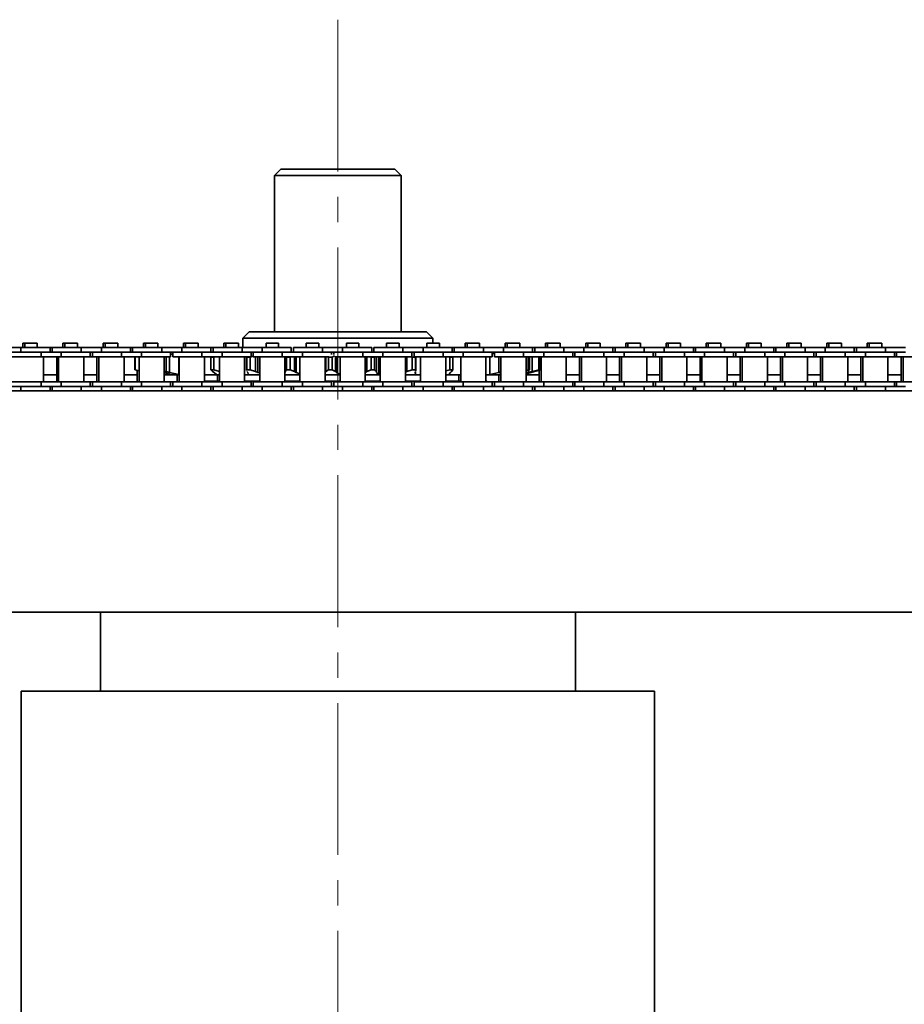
# Model space of a CAD drawing. Header units: millimetres. Extents: x -14862 to 14862, y -10512 to 10512.
# Tile 100 of 199: x -1864 to -1585, y -370 to -59. Entities that reach past the tile are written whole.
import ezdxf

# ---------------------------------------------------------------- set-up
doc = ezdxf.new("R2010")
doc.units = ezdxf.units.MM
doc.header["$LTSCALE"] = 4
doc.linetypes.add('点画线', pattern=[18, 12, -2, 2, -2])
doc.layers.add('中心线层', color=1, linetype='点画线', lineweight=18)
doc.layers.add('几何体', color=7, linetype='Continuous', lineweight=35)

msp = doc.modelspace()

# ---------------------------------------------------------------- linework, layer by layer
at = {"layer": '中心线层'}
msp.add_line((-1763.859, -58.603), (-1763.859, -2808.181), dxfattribs=at)
at = {"layer": '几何体'}
for p, q in [((-1781.859, -105.88), (-1783.859, -107.88)), ((-1783.859, -107.88), (-1783.859, -157.273)), ((-1770.346, -107.88), (-1783.859, -107.88)), ((-1781.859, -105.88), (-1769.697, -105.88)), ((-1743.859, -107.88), (-1770.346, -107.88)), ((-1769.697, -105.88), (-1745.859, -105.88)), ((-1743.859, -107.88), (-1745.859, -105.88)), ((-1743.859, -157.273), (-1743.859, -107.88)), ((-1791.859, -157.273), (-1793.859, -159.273)), ((-1791.859, -157.273), (-1735.859, -157.273)), ((-1733.859, -159.273), (-1735.859, -157.273)), ((-1863.395, -160.791), (-1863.395, -162.167)), ((-1862.774, -160.791), (-1863.395, -160.791)), ((-1862.774, -160.791), (-1862.774, -162.167)), ((-1860.794, -160.791), (-1862.774, -160.791)), ((-1858.815, -160.791), (-1860.794, -160.791)), ((-1858.815, -162.167), (-1858.815, -160.791)), ((-1850.695, -160.791), (-1850.695, -162.167)), ((-1850.074, -160.791), (-1850.695, -160.791)), ((-1850.074, -160.791), (-1850.074, -162.167)), ((-1848.094, -160.791), (-1850.074, -160.791)), ((-1846.114, -160.791), (-1848.094, -160.791)), ((-1846.114, -162.167), (-1846.114, -160.791)), ((-1837.996, -160.791), (-1837.996, -162.167)), ((-1837.374, -160.791), (-1837.996, -160.791)), ((-1837.374, -160.791), (-1837.374, -162.167)), ((-1835.394, -160.791), (-1837.374, -160.791)), ((-1833.414, -160.791), (-1835.394, -160.791)), ((-1833.414, -162.167), (-1833.414, -160.791)), ((-1825.296, -160.791), (-1825.296, -162.167)), ((-1824.674, -160.791), (-1825.296, -160.791)), ((-1824.674, -160.791), (-1824.674, -162.167)), ((-1822.694, -160.791), (-1824.674, -160.791)), ((-1820.714, -160.791), (-1822.694, -160.791)), ((-1820.714, -162.167), (-1820.714, -160.791)), ((-1812.596, -160.791), (-1812.596, -162.167)), ((-1811.974, -160.791), (-1812.596, -160.791)), ((-1811.974, -160.791), (-1811.974, -162.167)), ((-1809.995, -160.791), (-1811.974, -160.791)), ((-1808.014, -160.791), (-1809.995, -160.791)), ((-1808.014, -162.167), (-1808.014, -160.791)), ((-1799.896, -160.791), (-1799.896, -162.167)), ((-1799.274, -160.791), (-1799.896, -160.791)), ((-1799.274, -160.791), (-1799.274, -162.167)), ((-1797.294, -160.791), (-1799.274, -160.791)), ((-1795.314, -160.791), (-1797.294, -160.791)), ((-1795.314, -162.167), (-1795.314, -160.791)), ((-1793.859, -159.273), (-1793.859, -162.167)), ((-1733.859, -159.273), (-1793.859, -159.273)), ((-1786.574, -160.791), (-1786.574, -162.167)), ((-1784.594, -160.791), (-1786.574, -160.791)), ((-1782.615, -160.791), (-1784.594, -160.791)), ((-1782.615, -162.167), (-1782.615, -160.791)), ((-1773.874, -160.791), (-1773.874, -162.167)), ((-1771.894, -160.791), (-1773.874, -160.791)), ((-1769.914, -160.791), (-1771.894, -160.791)), ((-1769.914, -162.167), (-1769.914, -160.791)), ((-1761.174, -160.791), (-1761.174, -162.167)), ((-1759.194, -160.791), (-1761.174, -160.791)), ((-1757.214, -160.791), (-1759.194, -160.791)), ((-1757.214, -162.167), (-1757.214, -160.791)), ((-1748.474, -160.791), (-1748.474, -162.167)), ((-1746.494, -160.791), (-1748.474, -160.791)), ((-1744.514, -160.791), (-1746.494, -160.791)), ((-1744.514, -162.167), (-1744.514, -160.791)), ((-1735.774, -160.791), (-1735.774, -162.167)), ((-1733.794, -160.791), (-1735.774, -160.791)), ((-1733.859, -160.791), (-1733.859, -159.273)), ((-1731.814, -160.791), (-1733.794, -160.791)), ((-1731.814, -162.167), (-1731.814, -160.791)), ((-1723.696, -160.791), (-1723.696, -162.167)), ((-1723.074, -160.791), (-1723.696, -160.791)), ((-1723.074, -160.791), (-1723.074, -162.167)), ((-1721.094, -160.791), (-1723.074, -160.791)), ((-1719.114, -160.791), (-1721.094, -160.791)), ((-1719.114, -162.167), (-1719.114, -160.791)), ((-1710.995, -160.791), (-1710.995, -162.167)), ((-1710.374, -160.791), (-1710.995, -160.791)), ((-1710.374, -160.791), (-1710.374, -162.167)), ((-1708.394, -160.791), (-1710.374, -160.791)), ((-1706.415, -160.791), (-1708.394, -160.791)), ((-1706.415, -162.167), (-1706.415, -160.791)), ((-1698.295, -160.791), (-1698.295, -162.167)), ((-1697.675, -160.791), (-1698.295, -160.791)), ((-1697.675, -160.791), (-1697.675, -162.167)), ((-1695.694, -160.791), (-1697.675, -160.791)), ((-1693.714, -160.791), (-1695.694, -160.791)), ((-1693.714, -162.167), (-1693.714, -160.791)), ((-1685.596, -160.791), (-1685.596, -162.167)), ((-1684.974, -160.791), (-1685.596, -160.791)), ((-1684.974, -160.791), (-1684.974, -162.167)), ((-1682.994, -160.791), (-1684.974, -160.791)), ((-1681.014, -160.791), (-1682.994, -160.791)), ((-1681.014, -162.167), (-1681.014, -160.791)), ((-1672.896, -160.791), (-1672.896, -162.167)), ((-1672.274, -160.791), (-1672.896, -160.791)), ((-1672.274, -160.791), (-1672.274, -162.167)), ((-1670.294, -160.791), (-1672.274, -160.791)), ((-1668.314, -160.791), (-1670.294, -160.791)), ((-1668.314, -162.167), (-1668.314, -160.791)), ((-1660.196, -160.791), (-1660.196, -162.167)), ((-1659.574, -160.791), (-1660.196, -160.791)), ((-1659.574, -160.791), (-1659.574, -162.167)), ((-1657.594, -160.791), (-1659.574, -160.791)), ((-1655.614, -160.791), (-1657.594, -160.791)), ((-1655.614, -162.167), (-1655.614, -160.791)), ((-1647.496, -160.791), (-1647.496, -162.167)), ((-1646.874, -160.791), (-1647.496, -160.791)), ((-1646.874, -160.791), (-1646.874, -162.167)), ((-1644.894, -160.791), (-1646.874, -160.791)), ((-1642.914, -160.791), (-1644.894, -160.791)), ((-1642.914, -162.167), (-1642.914, -160.791)), ((-1634.795, -160.791), (-1634.795, -162.167)), ((-1634.174, -160.791), (-1634.795, -160.791)), ((-1634.174, -160.791), (-1634.174, -162.167)), ((-1632.194, -160.791), (-1634.174, -160.791)), ((-1630.214, -160.791), (-1632.194, -160.791)), ((-1630.214, -162.167), (-1630.214, -160.791)), ((-1622.095, -160.791), (-1622.095, -162.167)), ((-1621.475, -160.791), (-1622.095, -160.791)), ((-1621.475, -160.791), (-1621.475, -162.167)), ((-1619.494, -160.791), (-1621.475, -160.791)), ((-1617.514, -160.791), (-1619.494, -160.791)), ((-1617.514, -162.167), (-1617.514, -160.791)), ((-1609.396, -160.791), (-1609.396, -162.167)), ((-1608.774, -160.791), (-1609.396, -160.791)), ((-1608.774, -160.791), (-1608.774, -162.167)), ((-1606.794, -160.791), (-1608.774, -160.791)), ((-1604.814, -160.791), (-1606.794, -160.791)), ((-1604.814, -162.167), (-1604.814, -160.791)), ((-1596.696, -160.791), (-1596.696, -162.167)), ((-1596.074, -160.791), (-1596.696, -160.791)), ((-1596.074, -160.791), (-1596.074, -162.167)), ((-1594.094, -160.791), (-1596.074, -160.791)), ((-1592.114, -160.791), (-1594.094, -160.791)), ((-1592.114, -162.167), (-1592.114, -160.791)), ((-1863.969, -162.167), (-1870.319, -162.167)), ((-1863.969, -163.667), (-1870.319, -163.667)), ((-1863.969, -162.167), (-1863.969, -163.667)), ((-1854.794, -162.167), (-1863.969, -162.167)), ((-1857.619, -163.667), (-1863.969, -163.667)), ((-1857.619, -163.667), (-1863.969, -163.667)), ((-1857.619, -163.667), (-1857.619, -165.167)), ((-1851.27, -163.667), (-1857.619, -163.667)), ((-1854.794, -163.667), (-1854.794, -162.167)), ((-1854.094, -162.167), (-1854.794, -162.167)), ((-1854.094, -162.167), (-1854.094, -163.667)), ((-1844.919, -162.167), (-1854.094, -162.167)), ((-1851.27, -163.667), (-1851.27, -165.167)), ((-1844.919, -163.667), (-1851.27, -163.667)), ((-1844.919, -163.667), (-1851.27, -163.667)), ((-1844.919, -162.167), (-1844.919, -163.667)), ((-1838.569, -162.167), (-1844.919, -162.167)), ((-1838.569, -163.667), (-1844.919, -163.667)), ((-1842.094, -165.167), (-1842.094, -163.667)), ((-1841.394, -163.667), (-1841.394, -165.167)), ((-1838.569, -162.167), (-1838.569, -163.667)), ((-1829.394, -162.167), (-1838.569, -162.167)), ((-1832.219, -163.667), (-1838.569, -163.667)), ((-1832.219, -163.667), (-1838.569, -163.667)), ((-1832.219, -163.667), (-1832.219, -165.167)), ((-1825.869, -163.667), (-1832.219, -163.667)), ((-1829.394, -163.667), (-1829.394, -162.167)), ((-1828.694, -162.167), (-1829.394, -162.167)), ((-1828.694, -162.167), (-1828.694, -163.667)), ((-1819.519, -162.167), (-1828.694, -162.167)), ((-1825.869, -163.667), (-1825.869, -165.167)), ((-1819.519, -163.667), (-1825.869, -163.667)), ((-1819.519, -163.667), (-1825.869, -163.667)), ((-1819.519, -162.167), (-1819.519, -163.667)), ((-1813.169, -162.167), (-1819.519, -162.167)), ((-1813.169, -163.667), (-1819.519, -163.667)), ((-1816.695, -165.167), (-1816.695, -163.667)), ((-1815.995, -164.242), (-1816.695, -164.401)), ((-1815.995, -163.667), (-1815.995, -165.167)), ((-1813.169, -162.167), (-1813.169, -163.667)), ((-1803.994, -162.167), (-1813.169, -162.167)), ((-1806.819, -163.667), (-1813.169, -163.667)), ((-1806.819, -163.667), (-1813.169, -163.667)), ((-1806.819, -163.667), (-1806.819, -165.167)), ((-1800.469, -163.667), (-1806.819, -163.667)), ((-1803.994, -163.667), (-1803.994, -162.167)), ((-1803.294, -162.167), (-1803.994, -162.167)), ((-1803.294, -162.167), (-1803.294, -163.667)), ((-1794.119, -162.167), (-1803.294, -162.167)), ((-1800.469, -163.667), (-1800.469, -165.167)), ((-1794.119, -163.667), (-1800.469, -163.667)), ((-1794.119, -163.667), (-1800.469, -163.667)), ((-1794.119, -162.167), (-1794.119, -163.667)), ((-1787.769, -162.167), (-1794.119, -162.167)), ((-1787.769, -163.667), (-1794.119, -163.667)), ((-1791.294, -165.167), (-1791.294, -163.667)), ((-1790.594, -163.667), (-1790.594, -165.167)), ((-1787.769, -162.167), (-1787.769, -163.667)), ((-1778.594, -162.167), (-1787.769, -162.167)), ((-1781.419, -163.667), (-1787.769, -163.667)), ((-1781.419, -163.667), (-1787.769, -163.667)), ((-1781.419, -163.667), (-1781.419, -165.167)), ((-1775.07, -163.667), (-1781.419, -163.667)), ((-1778.594, -163.667), (-1778.594, -162.167)), ((-1777.894, -162.167), (-1777.894, -163.667)), ((-1768.719, -162.167), (-1777.894, -162.167)), ((-1775.07, -163.667), (-1775.07, -165.167)), ((-1768.719, -163.667), (-1775.07, -163.667)), ((-1768.719, -163.667), (-1775.07, -163.667)), ((-1768.719, -162.167), (-1768.719, -163.667)), ((-1762.369, -162.167), (-1768.719, -162.167)), ((-1762.369, -163.667), (-1768.719, -163.667)), ((-1765.894, -164.393), (-1765.894, -163.667)), ((-1764.916, -164.884), (-1765.665, -165.254)), ((-1765.194, -163.667), (-1765.194, -164.389)), ((-1762.369, -162.167), (-1762.369, -163.667)), ((-1753.194, -162.167), (-1762.369, -162.167)), ((-1756.019, -163.667), (-1762.369, -163.667)), ((-1756.019, -163.667), (-1762.369, -163.667)), ((-1756.019, -163.667), (-1756.019, -165.167)), ((-1749.669, -163.667), (-1756.019, -163.667)), ((-1753.194, -163.667), (-1753.194, -162.167)), ((-1752.494, -162.167), (-1752.494, -163.667)), ((-1743.319, -162.167), (-1752.494, -162.167)), ((-1749.669, -163.667), (-1749.669, -165.167)), ((-1743.319, -163.667), (-1749.669, -163.667)), ((-1743.319, -163.667), (-1749.669, -163.667)), ((-1743.319, -162.167), (-1743.319, -163.667)), ((-1736.969, -162.167), (-1743.319, -162.167)), ((-1736.969, -163.667), (-1743.319, -163.667)), ((-1740.495, -165.167), (-1740.495, -163.667)), ((-1739.795, -163.667), (-1739.795, -165.167)), ((-1736.969, -162.167), (-1736.969, -163.667)), ((-1727.794, -162.167), (-1736.969, -162.167)), ((-1730.619, -163.667), (-1736.969, -163.667)), ((-1730.619, -163.667), (-1736.969, -163.667)), ((-1730.619, -163.667), (-1730.619, -165.167)), ((-1724.269, -163.667), (-1730.619, -163.667)), ((-1727.794, -163.667), (-1727.794, -162.167)), ((-1727.094, -162.167), (-1727.794, -162.167)), ((-1727.094, -162.167), (-1727.094, -163.667)), ((-1717.919, -162.167), (-1727.094, -162.167)), ((-1724.269, -163.667), (-1724.269, -165.167)), ((-1717.919, -163.667), (-1724.269, -163.667)), ((-1717.919, -163.667), (-1724.269, -163.667)), ((-1717.919, -162.167), (-1717.919, -163.667)), ((-1711.569, -162.167), (-1717.919, -162.167)), ((-1711.569, -163.667), (-1717.919, -163.667)), ((-1715.094, -165.167), (-1715.094, -163.667)), ((-1714.394, -164.173), (-1715.094, -164.013)), ((-1714.394, -163.667), (-1714.394, -165.167)), ((-1711.569, -162.167), (-1711.569, -163.667)), ((-1702.394, -162.167), (-1711.569, -162.167)), ((-1705.22, -163.667), (-1711.569, -163.667)), ((-1705.22, -163.667), (-1711.569, -163.667)), ((-1705.22, -163.667), (-1705.22, -165.167)), ((-1698.87, -163.667), (-1705.22, -163.667)), ((-1702.394, -163.667), (-1702.394, -162.167)), ((-1701.694, -162.167), (-1702.394, -162.167)), ((-1701.694, -162.167), (-1701.694, -163.667)), ((-1692.519, -162.167), (-1701.694, -162.167)), ((-1698.87, -163.667), (-1698.87, -165.167)), ((-1692.519, -163.667), (-1698.87, -163.667)), ((-1692.519, -163.667), (-1698.87, -163.667)), ((-1692.519, -162.167), (-1692.519, -163.667)), ((-1686.169, -162.167), (-1692.519, -162.167)), ((-1686.169, -163.667), (-1692.519, -163.667)), ((-1689.694, -165.167), (-1689.694, -163.667)), ((-1688.994, -163.667), (-1688.994, -165.167)), ((-1686.169, -162.167), (-1686.169, -163.667)), ((-1676.994, -162.167), (-1686.169, -162.167)), ((-1679.819, -163.667), (-1686.169, -163.667)), ((-1679.819, -163.667), (-1686.169, -163.667)), ((-1679.819, -163.667), (-1679.819, -165.167)), ((-1673.469, -163.667), (-1679.819, -163.667)), ((-1676.994, -163.667), (-1676.994, -162.167)), ((-1676.294, -162.167), (-1676.994, -162.167)), ((-1676.294, -162.167), (-1676.294, -163.667)), ((-1667.119, -162.167), (-1676.294, -162.167)), ((-1673.469, -163.667), (-1673.469, -165.167)), ((-1667.119, -163.667), (-1673.469, -163.667)), ((-1667.119, -163.667), (-1673.469, -163.667)), ((-1667.119, -162.167), (-1667.119, -163.667)), ((-1660.769, -162.167), (-1667.119, -162.167)), ((-1660.769, -163.667), (-1667.119, -163.667)), ((-1664.295, -165.167), (-1664.295, -163.667)), ((-1663.595, -163.667), (-1663.595, -165.167)), ((-1660.769, -162.167), (-1660.769, -163.667)), ((-1651.594, -162.167), (-1660.769, -162.167)), ((-1654.419, -163.667), (-1660.769, -163.667)), ((-1654.419, -163.667), (-1660.769, -163.667)), ((-1654.419, -163.667), (-1654.419, -165.167)), ((-1648.069, -163.667), (-1654.419, -163.667)), ((-1651.594, -163.667), (-1651.594, -162.167)), ((-1650.894, -162.167), (-1651.594, -162.167)), ((-1650.894, -162.167), (-1650.894, -163.667)), ((-1641.719, -162.167), (-1650.894, -162.167)), ((-1648.069, -163.667), (-1648.069, -165.167)), ((-1641.719, -163.667), (-1648.069, -163.667)), ((-1641.719, -163.667), (-1648.069, -163.667)), ((-1641.719, -162.167), (-1641.719, -163.667)), ((-1635.369, -162.167), (-1641.719, -162.167)), ((-1635.369, -163.667), (-1641.719, -163.667)), ((-1638.894, -165.167), (-1638.894, -163.667)), ((-1638.194, -163.667), (-1638.194, -165.167)), ((-1635.369, -162.167), (-1635.369, -163.667)), ((-1626.194, -162.167), (-1635.369, -162.167)), ((-1629.02, -163.667), (-1635.369, -163.667)), ((-1629.02, -163.667), (-1635.369, -163.667)), ((-1629.02, -163.667), (-1629.02, -165.167)), ((-1622.67, -163.667), (-1629.02, -163.667)), ((-1626.194, -163.667), (-1626.194, -162.167)), ((-1625.494, -162.167), (-1626.194, -162.167)), ((-1625.494, -162.167), (-1625.494, -163.667)), ((-1616.319, -162.167), (-1625.494, -162.167)), ((-1622.67, -163.667), (-1622.67, -165.167)), ((-1616.319, -163.667), (-1622.67, -163.667)), ((-1616.319, -163.667), (-1622.67, -163.667)), ((-1616.319, -162.167), (-1616.319, -163.667)), ((-1609.969, -162.167), (-1616.319, -162.167)), ((-1609.969, -163.667), (-1616.319, -163.667)), ((-1613.494, -165.167), (-1613.494, -163.667)), ((-1612.794, -163.667), (-1612.794, -165.167)), ((-1609.969, -162.167), (-1609.969, -163.667)), ((-1600.794, -162.167), (-1609.969, -162.167)), ((-1603.619, -163.667), (-1609.969, -163.667)), ((-1603.619, -163.667), (-1609.969, -163.667)), ((-1603.619, -163.667), (-1603.619, -165.167)), ((-1597.269, -163.667), (-1603.619, -163.667)), ((-1600.794, -163.667), (-1600.794, -162.167)), ((-1600.094, -162.167), (-1600.794, -162.167)), ((-1600.094, -162.167), (-1600.094, -163.667)), ((-1590.919, -162.167), (-1600.094, -162.167)), ((-1597.269, -163.667), (-1597.269, -165.167)), ((-1590.919, -163.667), (-1597.269, -163.667)), ((-1590.919, -163.667), (-1597.269, -163.667)), ((-1590.919, -162.167), (-1590.919, -163.667)), ((-1584.569, -162.167), (-1590.919, -162.167)), ((-1584.569, -163.667), (-1590.919, -163.667)), ((-1588.095, -165.167), (-1588.095, -163.667)), ((-1587.395, -163.667), (-1587.395, -165.167)), ((-1857.619, -165.167), (-1866.794, -165.167)), ((-1851.27, -165.167), (-1857.619, -165.167)), ((-1856.819, -173.017), (-1856.819, -165.167)), ((-1852.691, -165.167), (-1852.691, -173.017)), ((-1852.069, -165.167), (-1852.069, -173.017)), ((-1842.094, -165.167), (-1851.27, -165.167)), ((-1844.119, -173.017), (-1844.119, -165.167)), ((-1841.394, -165.167), (-1842.094, -165.167)), ((-1832.219, -165.167), (-1841.394, -165.167)), ((-1839.99, -165.167), (-1839.99, -173.017)), ((-1839.369, -165.167), (-1839.369, -173.017)), ((-1825.869, -165.167), (-1832.219, -165.167)), ((-1831.419, -173.017), (-1831.419, -165.167)), ((-1827.975, -165.254), (-1827.634, -165.167)), ((-1827.975, -165.254), (-1827.897, -165.254)), ((-1827.975, -169.293), (-1827.975, -165.254)), ((-1827.534, -165.167), (-1827.897, -165.254)), ((-1827.897, -165.254), (-1827.897, -169.293)), ((-1826.669, -165.167), (-1826.669, -173.017)), ((-1816.695, -165.167), (-1825.869, -165.167)), ((-1818.719, -173.017), (-1818.719, -165.167)), ((-1818.085, -165.167), (-1818.085, -169.805)), ((-1817.036, -165.167), (-1817.036, -170.068)), ((-1806.819, -165.167), (-1815.995, -165.167)), ((-1814.139, -165.167), (-1814.139, -170.726)), ((-1813.969, -165.167), (-1813.969, -173.017)), ((-1800.469, -165.167), (-1806.819, -165.167)), ((-1806.019, -173.017), (-1806.019, -165.167)), ((-1803.958, -165.254), (-1803.057, -165.254)), ((-1803.958, -169.293), (-1803.958, -165.254)), ((-1802.71, -165.167), (-1803.057, -165.254)), ((-1803.057, -165.254), (-1803.057, -169.293)), ((-1801.269, -165.167), (-1801.269, -173.017)), ((-1791.294, -165.167), (-1800.469, -165.167)), ((-1793.32, -173.017), (-1793.32, -165.167)), ((-1792.731, -165.167), (-1792.731, -169.52)), ((-1792.651, -165.254), (-1791.622, -165.254)), ((-1792.651, -169.293), (-1792.651, -165.254)), ((-1790.594, -164.957), (-1791.622, -165.254)), ((-1791.622, -165.254), (-1791.622, -169.293)), ((-1781.419, -165.167), (-1790.594, -165.167)), ((-1789.848, -165.167), (-1789.848, -169.805)), ((-1789.164, -165.167), (-1789.164, -170.068)), ((-1788.569, -165.167), (-1788.569, -173.017)), ((-1775.07, -165.167), (-1781.419, -165.167)), ((-1780.619, -173.017), (-1780.619, -165.167)), ((-1780.515, -165.167), (-1780.515, -169.805)), ((-1780.085, -165.254), (-1778.974, -165.254)), ((-1780.085, -169.293), (-1780.085, -165.254)), ((-1778.974, -165.254), (-1778.974, -169.293)), ((-1777.536, -165.167), (-1777.536, -169.805)), ((-1777.042, -165.167), (-1777.042, -170.068)), ((-1775.869, -165.167), (-1775.869, -173.017)), ((-1766.735, -165.167), (-1775.07, -165.167)), ((-1767.9, -165.167), (-1767.9, -170.068)), ((-1767.697, -165.167), (-1767.697, -169.805)), ((-1766.811, -165.254), (-1765.665, -165.254)), ((-1766.811, -169.293), (-1766.811, -165.254)), ((-1765.665, -165.254), (-1765.665, -169.293)), ((-1756.019, -165.167), (-1764.843, -165.167)), ((-1764.627, -165.167), (-1764.627, -169.805)), ((-1764.344, -165.167), (-1764.344, -170.068)), ((-1763.169, -165.167), (-1763.169, -173.017)), ((-1749.669, -165.167), (-1756.019, -165.167)), ((-1755.219, -173.017), (-1755.219, -165.167)), ((-1755.131, -165.167), (-1755.131, -170.068)), ((-1754.71, -165.167), (-1754.71, -169.805)), ((-1753.407, -165.254), (-1752.278, -165.254)), ((-1753.407, -169.293), (-1753.407, -165.254)), ((-1752.278, -165.254), (-1752.278, -169.293)), ((-1751.684, -165.167), (-1751.684, -169.805)), ((-1751.626, -165.167), (-1751.626, -170.068)), ((-1750.969, -165.167), (-1750.969, -170.726)), ((-1750.469, -165.167), (-1750.469, -173.017)), ((-1740.495, -165.167), (-1749.669, -165.167)), ((-1742.519, -173.017), (-1742.519, -165.167)), ((-1742.123, -165.167), (-1742.123, -169.805)), ((-1740.46, -165.254), (-1740.619, -165.205)), ((-1740.46, -165.254), (-1739.396, -165.254)), ((-1740.46, -169.293), (-1740.46, -165.254)), ((-1730.619, -165.167), (-1739.795, -165.167)), ((-1739.396, -165.254), (-1739.396, -169.293)), ((-1739.224, -169.628), (-1739.224, -165.167)), ((-1737.769, -165.167), (-1737.769, -173.017)), ((-1724.269, -165.167), (-1730.619, -165.167)), ((-1729.819, -173.017), (-1729.819, -165.167)), ((-1728.536, -165.254), (-1728.869, -165.167)), ((-1728.536, -165.254), (-1727.584, -165.254)), ((-1728.536, -169.293), (-1728.536, -165.254)), ((-1727.584, -165.254), (-1727.584, -169.293)), ((-1727.583, -169.323), (-1727.583, -165.223)), ((-1725.069, -165.167), (-1725.069, -173.017)), ((-1715.094, -165.167), (-1724.269, -165.167)), ((-1717.119, -173.017), (-1717.119, -165.167)), ((-1715.93, -165.167), (-1715.93, -170.726)), ((-1705.22, -165.167), (-1714.394, -165.167)), ((-1713.06, -165.167), (-1713.06, -170.068)), ((-1712.369, -165.167), (-1712.369, -173.017)), ((-1698.87, -165.167), (-1705.22, -165.167)), ((-1704.419, -173.017), (-1704.419, -165.167)), ((-1703.753, -165.254), (-1704.301, -165.13)), ((-1703.753, -165.254), (-1703.359, -165.254)), ((-1703.753, -169.293), (-1703.753, -165.254)), ((-1703.359, -165.254), (-1703.359, -169.293)), ((-1702.543, -165.167), (-1702.543, -169.805)), ((-1700.361, -165.254), (-1700.733, -165.167)), ((-1700.525, -165.167), (-1700.199, -165.254)), ((-1700.361, -165.254), (-1700.199, -165.254)), ((-1700.361, -169.293), (-1700.361, -165.254)), ((-1700.199, -165.254), (-1700.199, -169.293)), ((-1699.744, -165.254), (-1700.085, -165.167)), ((-1699.744, -169.293), (-1699.744, -165.254)), ((-1699.669, -165.167), (-1699.669, -173.017)), ((-1689.694, -165.167), (-1698.87, -165.167)), ((-1691.719, -173.017), (-1691.719, -165.167)), ((-1688.994, -165.167), (-1689.694, -165.167)), ((-1679.819, -165.167), (-1688.994, -165.167)), ((-1687.59, -165.167), (-1687.59, -173.017)), ((-1686.969, -165.167), (-1686.969, -173.017)), ((-1673.469, -165.167), (-1679.819, -165.167)), ((-1679.019, -173.017), (-1679.019, -165.167)), ((-1674.891, -165.167), (-1674.891, -173.017)), ((-1674.269, -165.167), (-1674.269, -173.017)), ((-1664.295, -165.167), (-1673.469, -165.167)), ((-1666.319, -173.017), (-1666.319, -165.167)), ((-1663.595, -165.167), (-1664.295, -165.167)), ((-1654.419, -165.167), (-1663.595, -165.167)), ((-1662.191, -165.167), (-1662.191, -173.017)), ((-1661.569, -165.167), (-1661.569, -173.017)), ((-1648.069, -165.167), (-1654.419, -165.167)), ((-1653.619, -173.017), (-1653.619, -165.167)), ((-1649.491, -165.167), (-1649.491, -173.017)), ((-1648.869, -165.167), (-1648.869, -173.017)), ((-1638.894, -165.167), (-1648.069, -165.167)), ((-1640.919, -173.017), (-1640.919, -165.167)), ((-1638.194, -165.167), (-1638.894, -165.167)), ((-1629.02, -165.167), (-1638.194, -165.167)), ((-1636.791, -165.167), (-1636.791, -173.017)), ((-1636.169, -165.167), (-1636.169, -173.017)), ((-1622.67, -165.167), (-1629.02, -165.167)), ((-1628.219, -173.017), (-1628.219, -165.167)), ((-1624.09, -165.167), (-1624.09, -173.017)), ((-1623.469, -165.167), (-1623.469, -173.017)), ((-1613.494, -165.167), (-1622.67, -165.167)), ((-1615.519, -173.017), (-1615.519, -165.167)), ((-1612.794, -165.167), (-1613.494, -165.167)), ((-1603.619, -165.167), (-1612.794, -165.167)), ((-1611.39, -165.167), (-1611.39, -173.017)), ((-1610.77, -165.167), (-1610.77, -173.017)), ((-1597.269, -165.167), (-1603.619, -165.167)), ((-1602.819, -173.017), (-1602.819, -165.167)), ((-1598.691, -165.167), (-1598.691, -173.017)), ((-1598.069, -165.167), (-1598.069, -173.017)), ((-1588.095, -165.167), (-1597.269, -165.167)), ((-1590.119, -173.017), (-1590.119, -165.167)), ((-1587.395, -165.167), (-1588.095, -165.167)), ((-1578.219, -165.167), (-1587.395, -165.167)), ((-1585.991, -165.167), (-1585.991, -173.017)), ((-1585.369, -165.167), (-1585.369, -173.017)), ((-1856.819, -170.88), (-1852.691, -170.88)), ((-1844.119, -170.88), (-1839.99, -170.88)), ((-1831.419, -170.88), (-1827.29, -170.88)), ((-1826.669, -169.628), (-1827.975, -169.293)), ((-1827.975, -169.293), (-1827.897, -169.293)), ((-1827.897, -169.293), (-1826.669, -169.589)), ((-1827.29, -169.468), (-1827.29, -173.017)), ((-1818.719, -169.662), (-1818.085, -169.805)), ((-1818.7, -170.068), (-1818.719, -170.062)), ((-1818.719, -170.836), (-1818.504, -170.88)), ((-1818.719, -170.88), (-1818.504, -170.88)), ((-1816.862, -170.726), (-1818.7, -170.068)), ((-1818.504, -170.88), (-1816.518, -170.88)), ((-1818.085, -169.805), (-1817.036, -170.068)), ((-1817.036, -170.068), (-1814.139, -170.726)), ((-1816.518, -170.88), (-1816.862, -170.726)), ((-1816.518, -170.88), (-1813.969, -170.88)), ((-1814.591, -170.88), (-1814.591, -173.017)), ((-1806.022, -170.88), (-1802.197, -170.88)), ((-1803.958, -169.293), (-1803.057, -169.293)), ((-1803.44, -169.805), (-1803.958, -169.293)), ((-1802.978, -170.068), (-1803.44, -169.805)), ((-1803.057, -169.293), (-1801.269, -169.743)), ((-1802.216, -170.726), (-1802.978, -170.068)), ((-1802.197, -170.88), (-1802.216, -170.726)), ((-1802.197, -170.88), (-1801.269, -170.88)), ((-1801.891, -170.88), (-1801.891, -172.88)), ((-1793.32, -170.88), (-1792.345, -170.88)), ((-1792.651, -169.293), (-1791.622, -169.293)), ((-1792.631, -169.52), (-1792.651, -169.293)), ((-1792.358, -170.068), (-1792.606, -169.805)), ((-1792.245, -170.527), (-1792.358, -170.068)), ((-1792.345, -170.88), (-1792.197, -170.726)), ((-1792.345, -170.88), (-1788.569, -170.88)), ((-1791.622, -169.293), (-1789.848, -169.805)), ((-1789.848, -169.805), (-1789.164, -170.068)), ((-1789.164, -170.068), (-1788.569, -170.246)), ((-1780.619, -170.255), (-1780.493, -170.068)), ((-1780.619, -170.88), (-1775.869, -170.88)), ((-1780.515, -169.805), (-1780.085, -169.293)), ((-1780.493, -170.068), (-1780.515, -169.805)), ((-1780.085, -169.293), (-1778.974, -169.293)), ((-1778.974, -169.293), (-1777.536, -169.805)), ((-1777.536, -169.805), (-1777.042, -170.068)), ((-1777.042, -170.068), (-1775.869, -170.508)), ((-1767.919, -173.017), (-1767.919, -170.128)), ((-1767.919, -170.88), (-1763.169, -170.88)), ((-1767.9, -170.068), (-1767.697, -169.805)), ((-1767.697, -169.805), (-1766.811, -169.293)), ((-1766.811, -169.293), (-1765.665, -169.293)), ((-1765.665, -169.293), (-1764.627, -169.805)), ((-1764.627, -169.805), (-1764.344, -170.068)), ((-1764.344, -170.068), (-1763.113, -170.726)), ((-1755.281, -170.131), (-1755.131, -170.068)), ((-1755.219, -170.88), (-1750.605, -170.88)), ((-1755.131, -170.068), (-1754.71, -169.805)), ((-1754.71, -169.805), (-1753.407, -169.293)), ((-1753.407, -169.293), (-1752.278, -169.293)), ((-1752.278, -169.293), (-1751.684, -169.805)), ((-1751.684, -169.805), (-1751.626, -170.068)), ((-1751.626, -170.068), (-1750.969, -170.726)), ((-1750.605, -170.88), (-1750.469, -170.88)), ((-1742.519, -169.973), (-1742.123, -169.805)), ((-1742.519, -170.88), (-1739.182, -170.88)), ((-1742.123, -169.805), (-1740.46, -169.293)), ((-1740.46, -169.293), (-1739.396, -169.293)), ((-1739.273, -169.805), (-1739.442, -170.068)), ((-1739.442, -170.068), (-1739.418, -170.354)), ((-1739.396, -169.293), (-1739.316, -169.628)), ((-1739.388, -170.209), (-1739.388, -170.726)), ((-1739.182, -170.88), (-1737.769, -170.88)), ((-1729.819, -169.63), (-1728.536, -169.293)), ((-1729.819, -170.88), (-1728.836, -170.88)), ((-1728.325, -170.068), (-1728.877, -170.726)), ((-1728.836, -170.88), (-1725.069, -170.88)), ((-1728.536, -169.293), (-1727.584, -169.293)), ((-1727.937, -169.805), (-1728.325, -170.068)), ((-1727.584, -169.293), (-1727.937, -169.805)), ((-1725.691, -170.88), (-1725.691, -172.88)), ((-1717.119, -170.88), (-1716.732, -170.88)), ((-1716.732, -170.88), (-1715.93, -170.726)), ((-1716.732, -170.88), (-1713.123, -170.88)), ((-1715.93, -170.726), (-1713.06, -170.068)), ((-1713.123, -170.88), (-1712.369, -170.88)), ((-1713.06, -170.068), (-1712.369, -169.891)), ((-1712.991, -170.88), (-1712.991, -173.017)), ((-1712.369, -170.543), (-1712.833, -170.726)), ((-1704.419, -169.443), (-1703.753, -169.293)), ((-1703.359, -169.293), (-1704.419, -169.63)), ((-1703.122, -170.068), (-1704.419, -170.411)), ((-1704.419, -170.254), (-1703.625, -170.068)), ((-1704.419, -170.484), (-1702.78, -170.068)), ((-1704.419, -170.88), (-1700.29, -170.88)), ((-1703.753, -169.293), (-1703.359, -169.293)), ((-1703.625, -169.377), (-1703.625, -170.068)), ((-1703.625, -170.068), (-1702.543, -169.805)), ((-1702.109, -169.805), (-1703.122, -170.068)), ((-1702.78, -170.068), (-1701.741, -169.805)), ((-1702.78, -169.979), (-1702.78, -170.068)), ((-1702.543, -169.805), (-1700.361, -169.293)), ((-1700.199, -169.293), (-1702.109, -169.805)), ((-1701.741, -169.805), (-1699.744, -169.293)), ((-1700.361, -169.293), (-1700.199, -169.293)), ((-1700.29, -169.433), (-1700.29, -173.017)), ((-1691.719, -170.88), (-1687.59, -170.88)), ((-1679.019, -170.88), (-1674.891, -170.88)), ((-1666.319, -170.88), (-1662.191, -170.88)), ((-1653.619, -170.88), (-1649.491, -170.88)), ((-1640.919, -170.88), (-1636.791, -170.88)), ((-1628.219, -170.88), (-1624.09, -170.88)), ((-1615.519, -170.88), (-1611.39, -170.88)), ((-1602.819, -170.88), (-1598.691, -170.88)), ((-1590.119, -170.88), (-1585.991, -170.88)), ((-1857.619, -173.017), (-1866.794, -173.017)), ((-1857.619, -174.517), (-1857.619, -173.017)), ((-1851.27, -173.017), (-1857.619, -173.017)), ((-1851.27, -174.517), (-1851.27, -173.017)), ((-1842.094, -173.017), (-1851.27, -173.017)), ((-1842.094, -174.517), (-1842.094, -173.017)), ((-1841.394, -173.017), (-1842.094, -173.017)), ((-1841.394, -173.017), (-1841.394, -174.517)), ((-1832.219, -173.017), (-1841.394, -173.017)), ((-1832.219, -174.517), (-1832.219, -173.017)), ((-1825.869, -173.017), (-1832.219, -173.017)), ((-1825.869, -174.517), (-1825.869, -173.017)), ((-1816.695, -173.017), (-1825.869, -173.017)), ((-1816.695, -174.517), (-1816.695, -173.017)), ((-1815.995, -173.017), (-1816.695, -173.017)), ((-1815.995, -173.017), (-1815.995, -174.517)), ((-1806.819, -173.017), (-1815.995, -173.017)), ((-1806.819, -174.517), (-1806.819, -173.017)), ((-1800.469, -173.017), (-1806.819, -173.017)), ((-1806.019, -172.88), (-1801.269, -172.88)), ((-1800.469, -174.517), (-1800.469, -173.017)), ((-1791.294, -173.017), (-1800.469, -173.017)), ((-1793.32, -172.88), (-1788.569, -172.88)), ((-1791.294, -174.517), (-1791.294, -173.017)), ((-1790.594, -173.017), (-1790.594, -174.517)), ((-1781.419, -173.017), (-1790.594, -173.017)), ((-1781.419, -174.517), (-1781.419, -173.017)), ((-1775.07, -173.017), (-1781.419, -173.017)), ((-1780.619, -172.88), (-1775.869, -172.88)), ((-1775.07, -174.517), (-1775.07, -173.017)), ((-1765.894, -173.017), (-1775.07, -173.017)), ((-1767.919, -172.88), (-1763.169, -172.88)), ((-1765.894, -174.517), (-1765.894, -173.017)), ((-1765.194, -173.017), (-1765.194, -174.517)), ((-1756.019, -173.017), (-1765.194, -173.017)), ((-1756.019, -174.517), (-1756.019, -173.017)), ((-1749.669, -173.017), (-1756.019, -173.017)), ((-1755.219, -172.88), (-1750.469, -172.88)), ((-1749.669, -174.517), (-1749.669, -173.017)), ((-1740.495, -173.017), (-1749.669, -173.017)), ((-1742.519, -172.88), (-1737.769, -172.88)), ((-1740.495, -174.517), (-1740.495, -173.017)), ((-1739.795, -173.017), (-1739.795, -174.517)), ((-1730.619, -173.017), (-1739.795, -173.017)), ((-1730.619, -174.517), (-1730.619, -173.017)), ((-1724.269, -173.017), (-1730.619, -173.017)), ((-1729.819, -172.88), (-1725.069, -172.88)), ((-1724.269, -174.517), (-1724.269, -173.017)), ((-1715.094, -173.017), (-1724.269, -173.017)), ((-1717.119, -172.88), (-1716.859, -172.88)), ((-1716.723, -173.017), (-1716.859, -172.88)), ((-1715.094, -174.517), (-1715.094, -173.017)), ((-1714.394, -173.017), (-1715.094, -173.017)), ((-1714.394, -173.017), (-1714.394, -174.517)), ((-1705.22, -173.017), (-1714.394, -173.017)), ((-1705.22, -174.517), (-1705.22, -173.017)), ((-1698.87, -173.017), (-1705.22, -173.017)), ((-1698.87, -174.517), (-1698.87, -173.017)), ((-1689.694, -173.017), (-1698.87, -173.017)), ((-1689.694, -174.517), (-1689.694, -173.017)), ((-1688.994, -173.017), (-1689.694, -173.017)), ((-1688.994, -173.017), (-1688.994, -174.517)), ((-1679.819, -173.017), (-1688.994, -173.017)), ((-1679.819, -174.517), (-1679.819, -173.017)), ((-1673.469, -173.017), (-1679.819, -173.017)), ((-1673.469, -174.517), (-1673.469, -173.017)), ((-1664.295, -173.017), (-1673.469, -173.017)), ((-1664.295, -174.517), (-1664.295, -173.017)), ((-1663.595, -173.017), (-1664.295, -173.017)), ((-1663.595, -173.017), (-1663.595, -174.517)), ((-1654.419, -173.017), (-1663.595, -173.017)), ((-1654.419, -174.517), (-1654.419, -173.017)), ((-1648.069, -173.017), (-1654.419, -173.017)), ((-1648.069, -174.517), (-1648.069, -173.017)), ((-1638.894, -173.017), (-1648.069, -173.017)), ((-1638.894, -174.517), (-1638.894, -173.017)), ((-1638.194, -173.017), (-1638.894, -173.017)), ((-1638.194, -173.017), (-1638.194, -174.517)), ((-1629.02, -173.017), (-1638.194, -173.017)), ((-1629.02, -174.517), (-1629.02, -173.017)), ((-1622.67, -173.017), (-1629.02, -173.017)), ((-1622.67, -174.517), (-1622.67, -173.017)), ((-1613.494, -173.017), (-1622.67, -173.017)), ((-1613.494, -174.517), (-1613.494, -173.017)), ((-1612.794, -173.017), (-1613.494, -173.017)), ((-1612.794, -173.017), (-1612.794, -174.517)), ((-1603.619, -173.017), (-1612.794, -173.017)), ((-1603.619, -174.517), (-1603.619, -173.017)), ((-1597.269, -173.017), (-1603.619, -173.017)), ((-1597.269, -174.517), (-1597.269, -173.017)), ((-1588.095, -173.017), (-1597.269, -173.017)), ((-1588.095, -174.517), (-1588.095, -173.017)), ((-1587.395, -173.017), (-1588.095, -173.017)), ((-1587.395, -173.017), (-1587.395, -174.517)), ((-1578.219, -173.017), (-1587.395, -173.017)), ((466.141, -175.88), (-1979.859, -175.88)), ((-1863.969, -174.517), (-1870.319, -174.517)), ((-1857.619, -174.517), (-1863.969, -174.517)), ((-1857.619, -174.517), (-1863.969, -174.517)), ((-1863.969, -175.88), (-1863.969, -174.517)), ((-1851.27, -174.517), (-1857.619, -174.517)), ((-1854.794, -175.88), (-1854.794, -174.517)), ((-1854.094, -174.517), (-1854.094, -175.88)), ((-1844.919, -174.517), (-1851.27, -174.517)), ((-1844.919, -174.517), (-1851.27, -174.517)), ((-1838.569, -174.517), (-1844.919, -174.517)), ((-1844.919, -175.88), (-1844.919, -174.517)), ((-1832.219, -174.517), (-1838.569, -174.517)), ((-1832.219, -174.517), (-1838.569, -174.517)), ((-1838.569, -175.88), (-1838.569, -174.517)), ((-1825.869, -174.517), (-1832.219, -174.517)), ((-1829.394, -175.88), (-1829.394, -174.517)), ((-1828.694, -174.517), (-1828.694, -175.88)), ((-1819.519, -174.517), (-1825.869, -174.517)), ((-1819.519, -174.517), (-1825.869, -174.517)), ((-1813.169, -174.517), (-1819.519, -174.517)), ((-1819.519, -175.88), (-1819.519, -174.517)), ((-1806.819, -174.517), (-1813.169, -174.517)), ((-1806.819, -174.517), (-1813.169, -174.517)), ((-1813.169, -175.88), (-1813.169, -174.517)), ((-1800.469, -174.517), (-1806.819, -174.517)), ((-1803.994, -175.88), (-1803.994, -174.517)), ((-1803.294, -174.517), (-1803.294, -175.88)), ((-1794.119, -174.517), (-1800.469, -174.517)), ((-1794.119, -174.517), (-1800.469, -174.517)), ((-1787.769, -174.517), (-1794.119, -174.517)), ((-1794.119, -175.88), (-1794.119, -174.517)), ((-1781.419, -174.517), (-1787.769, -174.517)), ((-1781.419, -174.517), (-1787.769, -174.517)), ((-1787.769, -175.88), (-1787.769, -174.517)), ((-1775.07, -174.517), (-1781.419, -174.517)), ((-1778.594, -175.88), (-1778.594, -174.517)), ((-1777.894, -174.517), (-1777.894, -175.88)), ((-1768.719, -174.517), (-1775.07, -174.517)), ((-1768.719, -174.517), (-1775.07, -174.517)), ((-1762.369, -174.517), (-1768.719, -174.517)), ((-1768.719, -175.88), (-1768.719, -174.517)), ((-1756.019, -174.517), (-1762.369, -174.517)), ((-1756.019, -174.517), (-1762.369, -174.517)), ((-1762.369, -175.88), (-1762.369, -174.517)), ((-1749.669, -174.517), (-1756.019, -174.517)), ((-1753.194, -175.88), (-1753.194, -174.517)), ((-1752.494, -174.517), (-1752.494, -175.88)), ((-1743.319, -174.517), (-1749.669, -174.517)), ((-1743.319, -174.517), (-1749.669, -174.517)), ((-1736.969, -174.517), (-1743.319, -174.517)), ((-1743.319, -175.88), (-1743.319, -174.517)), ((-1730.619, -174.517), (-1736.969, -174.517)), ((-1730.619, -174.517), (-1736.969, -174.517)), ((-1736.969, -175.88), (-1736.969, -174.517)), ((-1724.269, -174.517), (-1730.619, -174.517)), ((-1727.794, -175.88), (-1727.794, -174.517)), ((-1727.094, -174.517), (-1727.094, -175.88)), ((-1717.919, -174.517), (-1724.269, -174.517)), ((-1717.919, -174.517), (-1724.269, -174.517)), ((-1711.569, -174.517), (-1717.919, -174.517)), ((-1717.919, -175.88), (-1717.919, -174.517)), ((-1705.22, -174.517), (-1711.569, -174.517)), ((-1705.22, -174.517), (-1711.569, -174.517)), ((-1711.569, -175.88), (-1711.569, -174.517)), ((-1698.87, -174.517), (-1705.22, -174.517)), ((-1702.394, -175.88), (-1702.394, -174.517)), ((-1701.694, -174.517), (-1701.694, -175.88)), ((-1692.519, -174.517), (-1698.87, -174.517)), ((-1692.519, -174.517), (-1698.87, -174.517)), ((-1686.169, -174.517), (-1692.519, -174.517)), ((-1692.519, -175.88), (-1692.519, -174.517)), ((-1679.819, -174.517), (-1686.169, -174.517)), ((-1679.819, -174.517), (-1686.169, -174.517)), ((-1686.169, -175.88), (-1686.169, -174.517)), ((-1673.469, -174.517), (-1679.819, -174.517)), ((-1676.994, -175.88), (-1676.994, -174.517)), ((-1676.294, -174.517), (-1676.294, -175.88)), ((-1667.119, -174.517), (-1673.469, -174.517)), ((-1667.119, -174.517), (-1673.469, -174.517)), ((-1660.769, -174.517), (-1667.119, -174.517)), ((-1667.119, -175.88), (-1667.119, -174.517)), ((-1654.419, -174.517), (-1660.769, -174.517)), ((-1654.419, -174.517), (-1660.769, -174.517)), ((-1660.769, -175.88), (-1660.769, -174.517)), ((-1648.069, -174.517), (-1654.419, -174.517)), ((-1651.594, -175.88), (-1651.594, -174.517)), ((-1650.894, -174.517), (-1650.894, -175.88)), ((-1641.719, -174.517), (-1648.069, -174.517)), ((-1641.719, -174.517), (-1648.069, -174.517)), ((-1635.369, -174.517), (-1641.719, -174.517)), ((-1641.719, -175.88), (-1641.719, -174.517)), ((-1629.02, -174.517), (-1635.369, -174.517)), ((-1629.02, -174.517), (-1635.369, -174.517)), ((-1635.369, -175.88), (-1635.369, -174.517)), ((-1622.67, -174.517), (-1629.02, -174.517)), ((-1626.194, -175.88), (-1626.194, -174.517)), ((-1625.494, -174.517), (-1625.494, -175.88)), ((-1616.319, -174.517), (-1622.67, -174.517)), ((-1616.319, -174.517), (-1622.67, -174.517)), ((-1609.969, -174.517), (-1616.319, -174.517)), ((-1616.319, -175.88), (-1616.319, -174.517)), ((-1603.619, -174.517), (-1609.969, -174.517)), ((-1603.619, -174.517), (-1609.969, -174.517)), ((-1609.969, -175.88), (-1609.969, -174.517)), ((-1597.269, -174.517), (-1603.619, -174.517)), ((-1600.794, -175.88), (-1600.794, -174.517)), ((-1600.094, -174.517), (-1600.094, -175.88)), ((-1590.919, -174.517), (-1597.269, -174.517)), ((-1590.919, -174.517), (-1597.269, -174.517)), ((-1584.569, -174.517), (-1590.919, -174.517)), ((-1590.919, -175.88), (-1590.919, -174.517)), ((466.141, -245.88), (-2018.859, -245.88)), ((-1838.859, -245.88), (-1838.859, -270.88)), ((-1688.859, -270.88), (-1688.859, -245.88)), ((-1863.859, -270.88), (-1863.859, -2670.88)), ((-1663.859, -270.88), (-1863.859, -270.88)), ((-1663.859, -2670.88), (-1663.859, -270.88))]:
    msp.add_line(p, q, dxfattribs=at)
for points, knots in [([(-1750.969, -170.726), (-1750.965, -170.728), (-1750.85, -170.794), (-1750.725, -170.838), (-1750.605, -170.88)], [0, 0, 0, 0, 0.01592416, 0.39573663, 0.39573663, 0.39573663, 0.39573663]), ([(-1739.388, -170.726), (-1739.386, -170.728), (-1739.333, -170.796), (-1739.256, -170.839), (-1739.182, -170.88)], [0, 0, 0, 0, 0.01006131, 0.25938402, 0.25938402, 0.25938402, 0.25938402]), ([(-1728.877, -170.726), (-1728.877, -170.728), (-1728.888, -170.781), (-1728.861, -170.832), (-1728.836, -170.88)], [0, 0, 0, 0, 0.00809088, 0.16239871, 0.16239871, 0.16239871, 0.16239871]), ([(-1712.833, -170.726), (-1712.839, -170.728), (-1712.938, -170.775), (-1713.033, -170.829), (-1713.123, -170.88)], [0, 0, 0, 0, 0.01845383, 0.32858881, 0.32858881, 0.32858881, 0.32858881])]:
    msp.add_open_spline(points, degree=3, knots=knots, dxfattribs=at)

doc.saveas('drawing.dxf')
